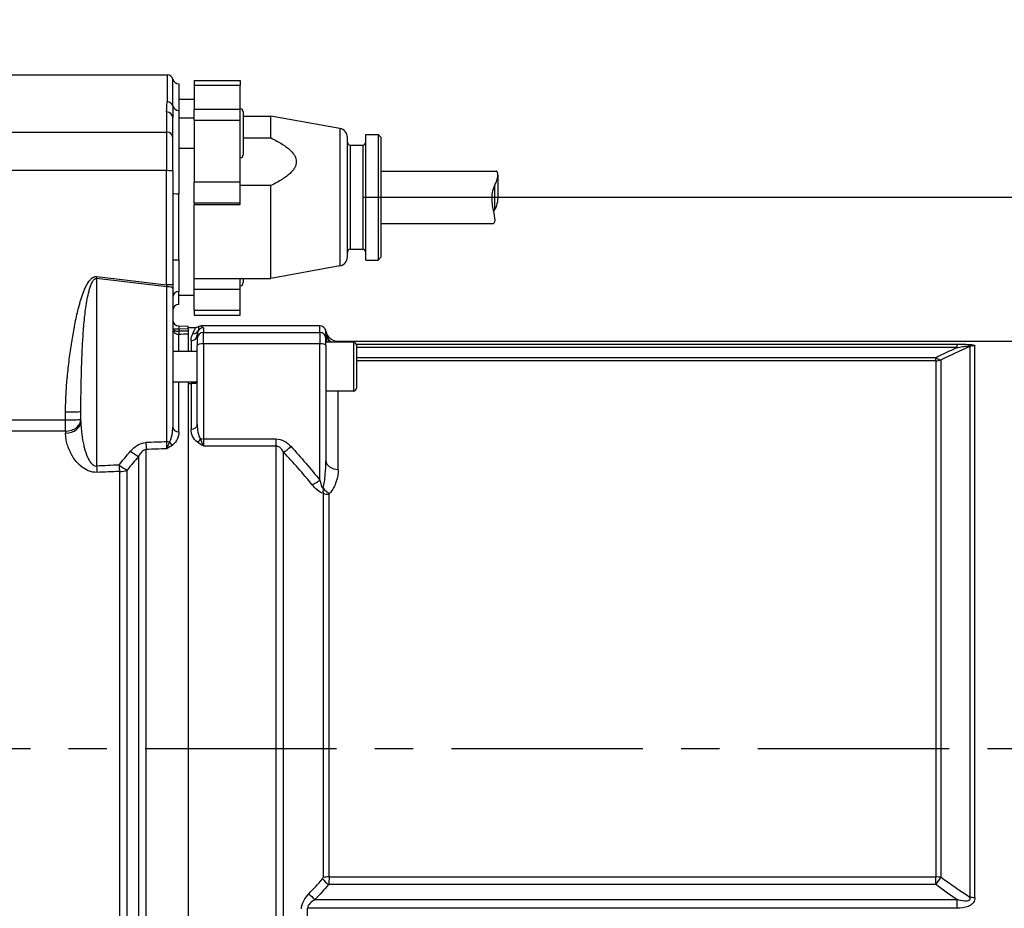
# Model space of a CAD drawing. Header units: millimetres. Extents: x 0 to 5940, y 0 to 4200.
# Tile 35 of 45: x 2403 to 2724, y 2309 to 2599. Entities that reach past the tile are written whole.
import ezdxf

# ---------------------------------------------------------------- set-up
doc = ezdxf.new("R2010")
doc.units = ezdxf.units.MM
doc.header["$LTSCALE"] = 50
doc.linetypes.add('MITTE', pattern=[2, 1.25, -0.25, 0.25, -0.25])
for name, color, linetype in [('02-LINIE-035', 2, 'CONTINUOUS'), ('03-LINIE-050', 3, 'CONTINUOUS'), ('05-ACHSE', 1, 'MITTE')]:
    doc.layers.add(name, color=color, linetype=linetype)

msp = doc.modelspace()

# ---------------------------------------------------------------- linework, layer by layer
at = {"layer": '02-LINIE-035'}
for p, q in [((2342.61, 2580.65), (2450.91, 2580.65)), ((2450.91, 2580.65), (2450.91, 2571.82)), ((2452.84, 2570.41), (2452.84, 2579.15)), ((2459.78, 2578.78), (2459.78, 2577.22)), ((2459.78, 2578.78), (2474.78, 2578.78)), ((2474.78, 2578.78), (2474.78, 2577.22)), ((2454.78, 2577.65), (2454.78, 2568.99)), ((2459.78, 2577.22), (2474.78, 2577.22)), ((2459.78, 2577.22), (2459.78, 2569.33)), ((2474.78, 2569.33), (2474.78, 2577.22)), ((2454.78, 2572.65), (2459.78, 2572.65)), ((2450.78, 2568.5), (2450.78, 2561.94)), ((2454.78, 2568.99), (2454.78, 2541.81)), ((2459.78, 2565.82), (2459.78, 2569.33)), ((2474.78, 2569.33), (2459.78, 2569.33)), ((2474.78, 2565.82), (2474.78, 2569.33)), ((2475.78, 2568.52), (2475.78, 2554.52)), ((2452.78, 2560.19), (2452.78, 2566.66)), ((2459.78, 2566.52), (2454.78, 2566.52)), ((2459.78, 2565.82), (2474.78, 2565.82)), ((2459.78, 2565.82), (2459.78, 2545.58)), ((2474.78, 2545.58), (2474.78, 2565.82)), ((2475.78, 2567.15), (2484.78, 2567.15)), ((2484.78, 2560.03), (2484.78, 2567.15)), ((2507.31, 2563.1), (2484.78, 2567.15)), ((2507.31, 2563.1), (2507.31, 2518.21)), ((2342.58, 2561.94), (2450.78, 2561.94)), ((2450.78, 2561.94), (2450.78, 2549.33)), ((2452.78, 2549.26), (2452.78, 2560.19)), ((2475.78, 2560.03), (2484.78, 2560.03)), ((2509.78, 2521.16), (2509.78, 2560.14)), ((2515.78, 2520.15), (2515.78, 2561.15)), ((2515.78, 2561.15), (2519.78, 2561.15)), ((2519.78, 2561.15), (2519.78, 2520.15)), ((2520.78, 2560.15), (2519.78, 2561.15)), ((2520.78, 2521.15), (2520.78, 2560.15)), ((2459.78, 2556.52), (2454.78, 2556.52)), ((2510.78, 2523.65), (2510.78, 2557.65)), ((2510.78, 2557.65), (2514.78, 2557.65)), ((2514.78, 2557.65), (2514.78, 2523.65)), ((2450.78, 2549.33), (2342.39, 2549.33)), ((2450.78, 2512.1), (2450.78, 2549.33)), ((2452.78, 2549.26), (2452.78, 2512.03)), ((2520.78, 2549.2), (2558.32, 2549.2)), ((2558.9, 2547.87), (2558.9, 2541)), ((2474.78, 2545.58), (2459.78, 2545.58)), ((2459.78, 2538.85), (2459.78, 2545.58)), ((2474.78, 2538.85), (2474.78, 2545.58)), ((2484.78, 2544.46), (2474.78, 2544.46)), ((2484.78, 2514.15), (2484.78, 2544.46)), ((2557.9, 2536.69), (2557.9, 2544.62)), ((2454.78, 2520.18), (2454.78, 2541.81)), ((2459.78, 2538.85), (2474.78, 2538.85)), ((2459.78, 2538.85), (2459.78, 2538.28)), ((2459.78, 2508.65), (2459.78, 2538.28)), ((2459.78, 2538.28), (2474.78, 2538.28)), ((2474.78, 2538.28), (2474.78, 2538.85)), ((2520.78, 2532.1), (2557.49, 2532.1)), ((2510.78, 2523.65), (2514.78, 2523.65)), ((2520.78, 2521.15), (2519.78, 2520.15)), ((2454.78, 2520.18), (2454.78, 2509.89)), ((2507.31, 2518.21), (2484.78, 2514.15)), ((2515.78, 2520.15), (2519.78, 2520.15)), ((2450.83, 2511.41), (2427.91, 2514.08)), ((2427.91, 2514.08), (2427.91, 2452.9)), ((2427.99, 2514.75), (2450.78, 2512.1)), ((2459.78, 2514.15), (2484.78, 2514.15)), ((2474.78, 2510.56), (2474.78, 2514.15)), ((2475.78, 2514.15), (2475.78, 2512.78)), ((2450.83, 2460.8), (2450.83, 2511.41)), ((2452.78, 2512.03), (2452.78, 2510.89)), ((2452.78, 2510.89), (2452.78, 2465.61)), ((2454.78, 2505.68), (2454.78, 2509.89)), ((2454.78, 2508.65), (2459.78, 2508.65)), ((2474.78, 2510.56), (2459.78, 2510.56)), ((2459.78, 2503.83), (2459.78, 2508.65)), ((2474.78, 2503.83), (2474.78, 2510.56)), ((2454.78, 2505.65), (2454.78, 2505.68)), ((2459.78, 2503.83), (2474.78, 2503.83)), ((2459.78, 2503.83), (2459.78, 2502.12)), ((2459.78, 2502.12), (2474.78, 2502.12)), ((2474.78, 2502.12), (2474.78, 2503.83)), ((2454.73, 2498.65), (2457.78, 2498.57)), ((2457.78, 2497.57), (2457.78, 2498.57)), ((2457.78, 2498.15), (2460.17, 2498.15)), ((2500.78, 2498.65), (2462.1, 2498.65)), ((2462.78, 2498.02), (2462.78, 2496.52)), ((2500.78, 2496.52), (2500.78, 2498.65)), ((2452.78, 2497.65), (2454.73, 2497.65)), ((2457.78, 2497.57), (2454.73, 2497.65)), ((2454.73, 2497.65), (2454.73, 2496.88)), ((2454.78, 2490.33), (2454.78, 2495.89)), ((2457.78, 2497.57), (2457.78, 2496.89)), ((2457.78, 2495.91), (2457.78, 2490.33)), ((2457.78, 2495.91), (2457.78, 2490.33)), ((2460.78, 2494.52), (2460.78, 2495.74)), ((2460.78, 2494.52), (2460.78, 2492.3)), ((2462.78, 2492.82), (2462.78, 2496.52)), ((2462.78, 2496.52), (2500.78, 2496.52)), ((2500.78, 2496.52), (2500.78, 2492.82)), ((2502.78, 2496.17), (2502.78, 2494.52)), ((2502.78, 2492.3), (2502.78, 2494.52)), ((2458.78, 2493.8), (2458.78, 2490.33)), ((2460.78, 2466.41), (2460.78, 2492.3)), ((2462.78, 2492.82), (2462.78, 2461.73)), ((2500.78, 2492.82), (2462.78, 2492.82)), ((2500.78, 2448.3), (2500.78, 2492.82)), ((2511.78, 2493.33), (2502.78, 2493.33)), ((2502.78, 2492.3), (2502.78, 2454.61)), ((2506.7, 2493.65), (2748.78, 2493.65)), ((2511.78, 2493.33), (2511.78, 2477.33)), ((2512.72, 2492.68), (2708.74, 2492.68)), ((2512.78, 2492.33), (2512.78, 2478.33)), ((2708.74, 2491.55), (2512.78, 2491.55)), ((2708.74, 2492.68), (2708.74, 2491.55)), ((2712.95, 2491.87), (2712.95, 2312.18)), ((2714.66, 2312.07), (2714.66, 2492.16)), ((2460.78, 2490.33), (2452.78, 2490.33)), ((2512.78, 2488.34), (2701.91, 2488.34)), ((2701.91, 2487.26), (2701.91, 2488.34)), ((2701.91, 2487.26), (2512.78, 2487.26)), ((2701.91, 2487.26), (2701.91, 2318.74)), ((2703.62, 2318.65), (2703.62, 2487.56)), ((2460.77, 2480.33), (2453.31, 2480.33)), ((2454.78, 2464.11), (2454.78, 2480.33)), ((2457.78, 2480.33), (2457.78, 2240.97)), ((2457.78, 2479.85), (2458.78, 2479.85)), ((2457.78, 2479.85), (2457.78, 2241.45)), ((2458.78, 2479.85), (2458.78, 2464.89)), ((2511.78, 2477.33), (2502.78, 2477.33)), ((2506.78, 2451.78), (2506.78, 2477.33)), ((2417.78, 2467.97), (2417.78, 2470.56)), ((2422.78, 2467.51), (2422.78, 2470.73)), ((2350.58, 2467.97), (2417.78, 2467.97)), ((2417.78, 2464.28), (2417.78, 2467.97)), ((2417.78, 2464.28), (2346.05, 2464.28)), ((2417.78, 2464.28), (2417.78, 2463.66)), ((2462.78, 2461.73), (2462.78, 2459.43)), ((2462.78, 2461.73), (2486.46, 2461.73)), ((2486.46, 2459.43), (2462.78, 2459.43)), ((2486.46, 2461.73), (2486.46, 2459.43)), ((2486.46, 2459.43), (2486.46, 2261.87)), ((2441.62, 2456.03), (2441.62, 2265.27)), ((2444.12, 2263.01), (2444.12, 2458.3)), ((2488.93, 2263.83), (2488.93, 2457.47)), ((2435.38, 2451.13), (2435.38, 2270.18)), ((2437.88, 2269.73), (2437.88, 2451.58)), ((2501.86, 2443.99), (2501.86, 2318.57)), ((2503.83, 2318.74), (2503.83, 2443.66)), ((2503.83, 2318.74), (2701.91, 2318.74)), ((2701.91, 2316.25), (2701.91, 2318.74)), ((2701.91, 2316.25), (2503.61, 2316.25)), ((2499.19, 2311.33), (2708.74, 2311.33)), ((2708.74, 2311.33), (2708.74, 2308.5)), ((2708.74, 2308.5), (2496.77, 2308.5)), ((2496.77, 2280.77), (2496.77, 2308.5))]:
    msp.add_line(p, q, dxfattribs=at)
for centre, radius, start, end in [((2450.91, 2578.65), 2, 14.4775, 90), ((2454.78, 2579.65), 2, 194.4775, 270), ((2474.78, 2568.52), 1, 0, 90), ((2506.78, 2560.14), 3, 0, 79.796), ((2510.78, 2558.65), 1, 180, 270), ((2514.78, 2558.65), 1, 270, 0), ((2474.78, 2554.52), 1, 270, 0), ((2510.78, 2522.65), 1, 90, 180), ((2514.78, 2522.65), 1, 0, 90), ((2506.78, 2521.16), 3, 280.204, 0), ((2474.78, 2512.78), 1, 270, 0), ((2454.78, 2503.65), 2, 90, 180), ((2454.78, 2500.65), 2, 180, 268.5), ((2460.17, 2500.15), 2, 269.9998, 298.9431), ((2506.7, 2497.65), 4, 189.5989, 270.0002), ((2511.78, 2492.33), 1, 0, 90), ((2511.78, 2478.33), 1, 270, 0)]:
    msp.add_arc(centre, radius, start, end, dxfattribs=at)
for centre, major_axis, ratio, start_param, end_param in [((2450.91, 2569.93), (2, 0), 0.9411, 0.25268, 1.570796), ((2450.78, 2566.66), (2, 0), 0.919003, 0, 1.570796), ((2454.78, 2570.88), (-2, 0), 0.9411, 0.25268, 1.570796), ((2450.78, 2560.19), (2, 0), 0.87525, 0, 1.570796), ((2450.78, 2549.26), (2, 0), 0.034899, 0, 1.570796), ((2454.78, 2541.88), (-2, 0), 0.034899, 0, 1.570796), ((2454.78, 2520.25), (-2, 0), 0.034899, 0, 1.570796), ((2427.99, 2514.85), (-0.35, -2.98), 0.004035, 1.307751, 1.536124), ((2450.78, 2512.2), (0.23, -3.05), 0.002593, 4.746559, 4.974931), ((2450.78, 2512.03), (2, 0), 0.034899, 0, 1.570796), ((2450.78, 2510.89), (2, 0), 0.258819, 0, 1.544616), ((2454.78, 2507.9), (-2, 0), 0.994124, 4.712389, 6.283185), ((2454.78, 2503.69), (-2, 0), 0.994124, 4.712389, 6.283185), ((2454.78, 2497.65), (-0.05, 1), 0.052014, 6.279088, 7.849199), ((2462.78, 2496.02), (2, 0), 0.999657, 1.570796, 2.611507), ((2500.78, 2496.65), (0, -2), 0.999657, 1.738379, 3.141593), ((2455.1, 2497.83), (-2.29, -0.41), 0.836033, 6.136106, 6.196461), ((2454.89, 2498.33), (-2.1, -0.73), 0.374667, 6.153936, 6.217185), ((2453.78, 2497.65), (-0.997, -0.078), 0.769101, 6.181378, 6.26428), ((2454.75, 2496.88), (-0.022, -1), 0.026171, 4.71296, 6.101678), ((2468.96, 3600.69), (-14.22, -1103.82), 0.029846, 6.282919, 6.283713), ((2454.78, 2497.86), (2, 0.13), 0.983491, 4.620779, 4.646957), ((3409.48, 2360.65), (-5289.1, 0), 0.026186, 4.89331, 4.893892), ((2454.78, 2496.88), (0.005, -1), 0.026177, 4.712263, 6.10162), ((3409.5, 2360.65), (-5289.1, 0), 0.025997, 4.893315, 4.893892), ((2457.78, 2496.89), (0, 1), 0.00001, 1.570705, 2.961654), ((2458.78, 2495.74), (2, 0), 0.968372, 4.712389, 6.283185), ((2459.33, 2498.04), (1.79, -0.89), 0.981214, 5.167424, 6.214528), ((2462.78, 2494.52), (-2, 0), 0.999657, 4.712389, 6.283185), ((2500.78, 2494.52), (2, 0), 0.999657, 0, 1.570796), ((2506.76, 2496.66), (-3.99, -0.23), 0.992701, 0.015766, 0.93391), ((2506.78, 2496.17), (-4, 0), 0.938391, 0, 0.855559), ((2506.78, 2494.61), (-4, 0), 0.766044, 0, 0.431875), ((2462.78, 2492.3), (-2, 0), 0.258819, 4.712389, 6.283185), ((2500.78, 2492.3), (2, 0), 0.258819, 0, 1.570796), ((2714.66, 2487.22), (-5, 0), 0.988816, 4.712389, 5.061455), ((2701.91, 2492.17), (2.18, -4.5), 0.460312, 5.473518, 6.079033), ((2701.91, 2492.17), (-5, 0), 0.981486, 1.570796, 1.919862), ((2417.78, 2470.73), (5, 0), 0.034899, 4.712389, 6.283185), ((2417.78, 2468.15), (5, 0), 0.773341, 4.712389, 6.283185), ((2417.78, 2468.15), (5, 0), 0.034899, 4.712389, 6.283185), ((2417.78, 2467.51), (5, 0), 0.768739, 4.712389, 6.283185), ((2454.78, 2465.61), (-2, 0), 0.752394, 0, 1.570796), ((2458.78, 2466.41), (2, 0), 0.758102, 4.712389, 6.283185), ((7145.05, 2359.36), (-5441.86, 36.91), 0.025292, 5.752973, 5.755465), ((2444.12, 2461.85), (-0.18, 5), 0.036867, 1.831334, 2.359813), ((2450.78, 2461.54), (0.07, 4.31), 0.013701, 3.941713, 4.541746), ((2450.78, 2460.28), (-2, 0), 0.258819, 4.210572, 4.686209), ((2452.7, 2461.19), (1.19, -1.61), 0.52466, 4.609812, 5.331658), ((2460.82, 2462.12), (1.18, 1.61), 0.530864, 4.085409, 4.81945), ((2462.78, 2461.21), (2, 0), 0.258819, 1.570796, 2.081647), ((2491.39, 2460.55), (-3.69, -3.37), 0.193992, 0.677403, 1.395248), ((2418.29, 2458.21), (4.2, 2.71), 0.02932, 1.440177, 1.440257), ((2418.29, 2458.21), (3.64, 3.42), 0.387928, 4.715457, 4.715651), ((2439.12, 2459.05), (-3.82, 3.23), 0.216786, 1.718465, 2.452182), ((7145.18, 2360.65), (-5441.86, 35.61), 0.024405, 5.753028, 5.755453), ((7145.05, 2359.36), (-5308.2, 36), 0.025292, 5.803952, 5.806957), ((2428.04, 2454.19), (-0.21, 5), 0.038365, 1.831122, 2.308185), ((2435.38, 2454.5), (-3.91, 3.12), 0.220646, 1.712376, 2.427448), ((2435.38, 2454.5), (-0.21, 5), 0.038269, 1.831136, 2.311199), ((2506.78, 2454.61), (-4, 0), 0.706433, 0, 1.570796), ((7145.18, 2360.65), (-5308.2, 34.7), 0.024383, 5.80394, 5.806945), ((2435.38, 2454.5), (-5, 0), 0.675176, 1.570796, 2.094395), ((2500.78, 2449.6), (-3.91, -3.12), 0.205021, 0.736911, 1.408691), ((2503.98, 2446.53), (2.99, -2.65), 0.534881, 4.455774, 5.154857), ((2503.83, 2446.23), (-4, 0), 0.643441, 1.055247, 1.570796), ((2500.06, 2318.25), (1.78, 0.44), 0.493243, 5.660665, 6.163089), ((2503.61, 2316.95), (3.01, -2.63), 0.131656, 4.118934, 4.82686), ((2503.83, 2317.44), (4, 0), 0.324871, 1.570796, 2.086345), ((2701.91, 2317.12), (-5, 0), 0.324871, 4.363323, 4.712389), ((2701.91, 2317.12), (-2.98, -4.02), 0.104344, 1.430775, 2.03629), ((2499.19, 2312.03), (2.94, -2.71), 0.128487, 4.101219, 4.83045), ((2714.66, 2313.9), (-5, 0), 0.365246, 1.22173, 1.570796)]:
    msp.add_ellipse(centre, major_axis=major_axis, ratio=ratio, start_param=start_param, end_param=end_param, dxfattribs=at)
for points, knots in [([(2450.78, 2568.5), (2450.78, 2569.57), (2450.89, 2570.57), (2450.9, 2571.5), (2450.91, 2571.6), (2450.91, 2571.71), (2450.91, 2571.82)], [0, 0, 0, 0, 0.89649, 0.89649, 0.89649, 1, 1, 1, 1]), ([(2557.9, 2544.62), (2558.13, 2545.02), (2558.32, 2545.42), (2558.71, 2546.45), (2558.84, 2547.03), (2558.93, 2547.96), (2558.89, 2548.36), (2558.71, 2548.94), (2558.57, 2549.11), (2558.4, 2549.19), (2558.36, 2549.2), (2558.32, 2549.2)], [5.831266, 5.831266, 5.831266, 5.831266, 5.9754167, 5.9754167, 6.2084341, 6.2084341, 6.4372341, 6.4372341, 6.6660342, 6.6660342, 6.7362958, 6.7362958, 6.7362958, 6.7362958]), ([(2557.9, 2544.62), (2557.68, 2544.22), (2557.49, 2543.78), (2557.09, 2542.56), (2556.96, 2541.73), (2556.88, 2540.2), (2556.92, 2539.37), (2557.1, 2537.79), (2557.23, 2537.03), (2557.49, 2535.72), (2557.64, 2535.06), (2557.85, 2533.92), (2557.9, 2533.43), (2557.9, 2532.72), (2557.85, 2532.43), (2557.67, 2532.16), (2557.58, 2532.1), (2557.49, 2532.1)], [1.409341, 1.409341, 1.409341, 1.409341, 1.553492, 1.553492, 1.786509, 1.786509, 2.015309, 2.015309, 2.244109, 2.244109, 2.475329, 2.475329, 2.706549, 2.706549, 2.937769, 2.937769, 3.098727, 3.098727, 3.098727, 3.098727]), ([(2558.9, 2541), (2558.9, 2540.78), (2558.9, 2540.56), (2558.84, 2539.57), (2558.71, 2538.75), (2558.32, 2537.53), (2558.13, 2537.09), (2557.9, 2536.69)], [7.9837111, 7.9837111, 7.9837111, 7.9837111, 8.0485134, 8.0485134, 8.2815308, 8.2815308, 8.4256815, 8.4256815, 8.4256815, 8.4256815]), ([(2417.78, 2470.56), (2417.78, 2472.4), (2417.83, 2474.33), (2417.94, 2476.35), (2418.02, 2477.94), (2418.14, 2479.59), (2418.29, 2481.29), (2418.32, 2481.55), (2418.34, 2481.84), (2418.37, 2482.07), (2418.54, 2483.92), (2418.75, 2485.85), (2418.99, 2487.74), (2419.11, 2488.68), (2419.24, 2489.63), (2419.38, 2490.56), (2419.51, 2491.5), (2419.64, 2492.39), (2419.8, 2493.37), (2420.07, 2495.08), (2420.36, 2496.72), (2420.65, 2498.28), (2420.7, 2498.51), (2420.73, 2498.7), (2420.78, 2498.95), (2420.97, 2499.92), (2421.17, 2500.84), (2421.36, 2501.72), (2421.55, 2502.58), (2421.74, 2503.4), (2421.94, 2504.17), (2421.96, 2504.27), (2421.98, 2504.35), (2422.02, 2504.48), (2422.27, 2505.46), (2422.52, 2506.37), (2422.78, 2507.21), (2423.05, 2508.1), (2423.33, 2508.9), (2423.61, 2509.63), (2423.64, 2509.72), (2423.67, 2509.78), (2423.72, 2509.91), (2423.91, 2510.38), (2424.1, 2510.82), (2424.29, 2511.23), (2424.47, 2511.6), (2424.64, 2511.94), (2424.82, 2512.25), (2424.88, 2512.35), (2424.91, 2512.4), (2424.98, 2512.53), (2425.12, 2512.75), (2425.26, 2512.97), (2425.4, 2513.16), (2425.49, 2513.28), (2425.58, 2513.4), (2425.67, 2513.51), (2425.75, 2513.6), (2425.8, 2513.65), (2425.9, 2513.77), (2426, 2513.88), (2426.1, 2513.98), (2426.21, 2514.07), (2426.3, 2514.15), (2426.39, 2514.22), (2426.48, 2514.29), (2426.49, 2514.3), (2426.5, 2514.3), (2426.51, 2514.31), (2426.52, 2514.32), (2426.53, 2514.33), (2426.56, 2514.35), (2426.64, 2514.4), (2426.71, 2514.44), (2426.78, 2514.48), (2426.86, 2514.53), (2426.95, 2514.57), (2427.03, 2514.6), (2427.14, 2514.65), (2427.25, 2514.68), (2427.36, 2514.71), (2427.43, 2514.73), (2427.51, 2514.74), (2427.59, 2514.75), (2427.64, 2514.75), (2427.69, 2514.76), (2427.74, 2514.76), (2427.77, 2514.76), (2427.81, 2514.76), (2427.84, 2514.76), (2427.89, 2514.76), (2427.94, 2514.75), (2427.99, 2514.75)], [0, 0, 0, 0, 0.131077, 0.131077, 0.131077, 0.234375, 0.234375, 0.234375, 0.25, 0.25, 0.25, 0.375, 0.375, 0.375, 0.4375, 0.4375, 0.4375, 0.5, 0.5, 0.5, 0.609375, 0.609375, 0.609375, 0.625, 0.625, 0.625, 0.684441, 0.684441, 0.684441, 0.742188, 0.742188, 0.742188, 0.75, 0.75, 0.75, 0.807154, 0.807154, 0.807154, 0.867187, 0.867187, 0.867187, 0.875, 0.875, 0.875, 0.903643, 0.903643, 0.903643, 0.929687, 0.929687, 0.929687, 0.9375, 0.9375, 0.9375, 0.951828, 0.951828, 0.951828, 0.960937, 0.960937, 0.960937, 0.96875, 0.96875, 0.96875, 0.975915, 0.975915, 0.975915, 0.982422, 0.982422, 0.982422, 0.983398, 0.983398, 0.983398, 0.984375, 0.984375, 0.984375, 0.986733, 0.986733, 0.986733, 0.989521, 0.989521, 0.989521, 0.993125, 0.993125, 0.993125, 0.995619, 0.995619, 0.995619, 0.99731, 0.99731, 0.99731, 0.998419, 0.998419, 0.998419, 1, 1, 1, 1]), ([(2422.78, 2470.73), (2422.78, 2472.62), (2422.79, 2474.5), (2422.84, 2478.23), (2422.88, 2480.09), (2422.97, 2483.8), (2423.02, 2485.65), (2423.16, 2489.35), (2423.24, 2491.19), (2423.45, 2494.87), (2423.57, 2496.7), (2423.81, 2499.44), (2423.89, 2500.35), (2424.08, 2502.17), (2424.19, 2503.08), (2424.43, 2504.88), (2424.57, 2505.78), (2424.88, 2507.56), (2425.06, 2508.45), (2425.37, 2509.76), (2425.49, 2510.2), (2425.74, 2511.06), (2425.88, 2511.48), (2426.12, 2512.11), (2426.2, 2512.31), (2426.39, 2512.72), (2426.49, 2512.92), (2426.67, 2513.22), (2426.73, 2513.31), (2426.86, 2513.5), (2426.94, 2513.6), (2427.06, 2513.73), (2427.11, 2513.77), (2427.2, 2513.86), (2427.25, 2513.9), (2427.37, 2513.97), (2427.43, 2514.01), (2427.56, 2514.05), (2427.6, 2514.07), (2427.69, 2514.08), (2427.72, 2514.09), (2427.77, 2514.09), (2427.79, 2514.09), (2427.84, 2514.08), (2427.87, 2514.08), (2427.91, 2514.08)], [0, 0, 0, 0, 0.125, 0.125, 0.25, 0.25, 0.375, 0.375, 0.5, 0.5, 0.625, 0.625, 0.6875, 0.6875, 0.75, 0.75, 0.8125, 0.8125, 0.875, 0.875, 0.90625, 0.90625, 0.9375, 0.9375, 0.953125, 0.953125, 0.96875, 0.96875, 0.976562, 0.976562, 0.984375, 0.984375, 0.988281, 0.988281, 0.992188, 0.992188, 0.996094, 0.996094, 0.998047, 0.998047, 0.999023, 0.999023, 0.999512, 0.999512, 1, 1, 1, 1]), ([(2459.33, 2496.07), (2459.68, 2496.76), (2459.89, 2497.28), (2460.18, 2497.98), (2460.24, 2498.15), (2460.17, 2498.15)], [0, 0, 0, 0, 0.5, 0.5, 1, 1, 1, 1]), ([(2461.13, 2498.4), (2461.11, 2498.35), (2461.14, 2498.21), (2461.2, 2497.75), (2461.23, 2497.43), (2461.05, 2497.03)], [0, 0, 0, 0, 0.5, 0.5, 1, 1, 1, 1]), ([(2461.13, 2498.4), (2461.28, 2498.48), (2461.44, 2498.55), (2461.77, 2498.63), (2461.93, 2498.65), (2462.1, 2498.65)], [0.0000018, 0.0000018, 0.0000018, 0.0000018, 0.0506397, 0.0506397, 0.101278, 0.101278, 0.101278, 0.101278]), ([(2462.1, 2498.65), (2462.06, 2498.62), (2462.04, 2498.58), (2462.05, 2498.55), (2462.05, 2498.52), (2462.07, 2498.5), (2462.09, 2498.47), (2462.14, 2498.43), (2462.22, 2498.38), (2462.31, 2498.34), (2462.38, 2498.3), (2462.46, 2498.27), (2462.53, 2498.23), (2462.56, 2498.21), (2462.59, 2498.2), (2462.62, 2498.18), (2462.68, 2498.14), (2462.73, 2498.1), (2462.76, 2498.07), (2462.77, 2498.05), (2462.78, 2498.04), (2462.78, 2498.02)], [0, 0, 0, 0, 0.165322, 0.165322, 0.165322, 0.284111, 0.284111, 0.284111, 0.496873, 0.496873, 0.496873, 0.666666, 0.666666, 0.666666, 0.748446, 0.748446, 0.748446, 0.921974, 0.921974, 0.921974, 1, 1, 1, 1]), ([(2452.78, 2497.65), (2452.79, 2497.6), (2452.82, 2497.54), (2452.85, 2497.49), (2452.92, 2497.38), (2453.04, 2497.28), (2453.2, 2497.2), (2453.24, 2497.18), (2453.27, 2497.16), (2453.31, 2497.14), (2453.42, 2497.09), (2453.55, 2497.05), (2453.69, 2497.01), (2453.77, 2496.99), (2453.84, 2496.97), (2453.92, 2496.96), (2454, 2496.94), (2454.09, 2496.93), (2454.17, 2496.92), (2454.35, 2496.89), (2454.54, 2496.88), (2454.73, 2496.88)], [0, 0, 0, 0, 0.143667, 0.143667, 0.143667, 0.416699, 0.416699, 0.416699, 0.473031, 0.473031, 0.473031, 0.641332, 0.641332, 0.641332, 0.728225, 0.728225, 0.728225, 0.816874, 0.816874, 0.816874, 1, 1, 1, 1]), ([(2452.78, 2497.59), (2452.79, 2497.54), (2452.79, 2497.49), (2452.8, 2497.44), (2452.81, 2497.37), (2452.83, 2497.29), (2452.85, 2497.22), (2452.86, 2497.19), (2452.87, 2497.16), (2452.88, 2497.14), (2452.95, 2496.94), (2453.06, 2496.75), (2453.2, 2496.59), (2453.24, 2496.55), (2453.27, 2496.51), (2453.31, 2496.48), (2453.42, 2496.37), (2453.55, 2496.27), (2453.69, 2496.18), (2453.77, 2496.14), (2453.84, 2496.1), (2453.92, 2496.07), (2454, 2496.03), (2454.09, 2496), (2454.17, 2495.98), (2454.35, 2495.93), (2454.54, 2495.9), (2454.73, 2495.89)], [0, 0, 0, 0, 0.057422, 0.057422, 0.057422, 0.143533, 0.143533, 0.143533, 0.178528, 0.178528, 0.178528, 0.415832, 0.415832, 0.415832, 0.472312, 0.472312, 0.472312, 0.640764, 0.640764, 0.640764, 0.727783, 0.727783, 0.727783, 0.81657, 0.81657, 0.81657, 1, 1, 1, 1]), ([(2461.05, 2497.03), (2461.01, 2496.93), (2460.97, 2496.83), (2460.94, 2496.73), (2460.84, 2496.44), (2460.78, 2496.11), (2460.78, 2495.74)], [0, 0, 0, 0, 0.265519, 0.265519, 0.265519, 1, 1, 1, 1]), ([(2502.77, 2496.36), (2502.76, 2496.6), (2502.75, 2496.77), (2502.75, 2496.88), (2502.75, 2496.92), (2502.75, 2496.96), (2502.75, 2496.98)], [0, 0, 0, 0, 0.727137, 0.727137, 0.727137, 1, 1, 1, 1]), ([(2708.74, 2492.68), (2710.06, 2492.68), (2711.39, 2492.67), (2712.57, 2492.6), (2712.59, 2492.6), (2712.6, 2492.6), (2712.61, 2492.6), (2713.2, 2492.56), (2713.74, 2492.51), (2714.11, 2492.44), (2714.11, 2492.44), (2714.12, 2492.43), (2714.13, 2492.43), (2714.49, 2492.36), (2714.66, 2492.26), (2714.66, 2492.16)], [0, 0, 0, 0, 0.4944, 0.4944, 0.4944, 0.5, 0.5, 0.5, 0.744851, 0.744851, 0.744851, 0.75, 0.75, 0.75, 1, 1, 1, 1]), ([(2708.74, 2491.55), (2709.38, 2491.67), (2710.03, 2491.78), (2710.68, 2491.88), (2711.06, 2491.94), (2711.43, 2491.99), (2711.81, 2492.03), (2711.9, 2492.04), (2711.98, 2492.05), (2712.07, 2492.06), (2712.21, 2492.07), (2712.35, 2492.08), (2712.48, 2492.09), (2712.55, 2492.09), (2712.62, 2492.09), (2712.69, 2492.09), (2712.75, 2492.09), (2712.81, 2492.09), (2712.86, 2492.08), (2712.87, 2492.08), (2712.88, 2492.08), (2712.89, 2492.08), (2712.95, 2492.07), (2712.99, 2492.05), (2713.01, 2492.03), (2713.03, 2492.02), (2713.04, 2492), (2713.04, 2491.99), (2713.04, 2491.96), (2713.02, 2491.94), (2713, 2491.91), (2712.98, 2491.9), (2712.97, 2491.88), (2712.95, 2491.87)], [0, 0, 0, 0, 0.3701426, 0.3701426, 0.3701426, 0.5829279, 0.5829279, 0.5829279, 0.6308234, 0.6308234, 0.6308234, 0.7113576, 0.7113576, 0.7113576, 0.7555012, 0.7555012, 0.7555012, 0.7985446, 0.7985446, 0.7985446, 0.80792, 0.80792, 0.80792, 0.8638676, 0.8638676, 0.8638676, 0.9084075, 0.9084075, 0.9084075, 0.9676844, 0.9676844, 0.9676844, 0.9999998, 0.9999998, 0.9999998, 0.9999998]), ([(2452.78, 2480.74), (2452.78, 2480.64), (2452.81, 2480.55), (2452.96, 2480.39), (2453.11, 2480.33), (2453.31, 2480.33)], [0.3330709, 0.3330709, 0.3330709, 0.3330709, 0.4111481, 0.4111481, 0.5341018, 0.5341018, 0.5341018, 0.5341018]), ([(2452.78, 2480.74), (2452.78, 2480.64), (2452.81, 2480.55), (2452.96, 2480.39), (2453.11, 2480.33), (2453.31, 2480.33)], [0.3330709, 0.3330709, 0.3330709, 0.3330709, 0.4111481, 0.4111481, 0.5341018, 0.5341018, 0.5341018, 0.5341018]), ([(2460.78, 2480.43), (2460.78, 2480.31), (2460.74, 2480.2), (2460.56, 2479.98), (2460.38, 2479.91), (2459.97, 2479.83), (2459.74, 2479.83), (2459.38, 2479.84), (2459.23, 2479.84), (2458.98, 2479.85), (2458.88, 2479.85), (2458.78, 2479.85)], [0.3284557, 0.3284557, 0.3284557, 0.3284557, 0.409866, 0.409866, 0.5401366, 0.5401366, 0.6619706, 0.6619706, 0.728837, 0.728837, 0.7699377, 0.7699377, 0.7699377, 0.7699377]), ([(2422.78, 2467.51), (2422.78, 2466.09), (2422.88, 2464.65), (2423.06, 2463.23), (2423.21, 2462.04), (2423.42, 2460.86), (2423.7, 2459.68), (2423.75, 2459.44), (2423.81, 2459.21), (2423.88, 2458.97), (2424.16, 2457.9), (2424.5, 2456.83), (2424.97, 2455.8), (2425.09, 2455.53), (2425.22, 2455.27), (2425.36, 2455.01), (2425.56, 2454.66), (2425.77, 2454.31), (2426.02, 2453.99), (2426.16, 2453.81), (2426.31, 2453.64), (2426.49, 2453.48), (2426.59, 2453.39), (2426.69, 2453.3), (2426.81, 2453.22), (2427.12, 2453.01), (2427.51, 2452.86), (2427.91, 2452.9)], [0, 0, 0, 0, 0.27373, 0.27373, 0.27373, 0.5, 0.5, 0.5, 0.545141, 0.545141, 0.545141, 0.75, 0.75, 0.75, 0.803101, 0.803101, 0.803101, 0.875, 0.875, 0.875, 0.914227, 0.914227, 0.914227, 0.9375, 0.9375, 0.9375, 1, 1, 1, 1]), ([(2451.74, 2460.74), (2452.19, 2461.46), (2452.39, 2462.27), (2452.54, 2463.07), (2452.55, 2463.09), (2452.55, 2463.12), (2452.56, 2463.14), (2452.71, 2463.96), (2452.78, 2464.79), (2452.78, 2465.61)], [0, 0, 0, 0, 0.484941, 0.484941, 0.484941, 0.5, 0.5, 0.5, 1, 1, 1, 1]), ([(2460.78, 2466.41), (2460.78, 2465.6), (2460.85, 2464.8), (2461, 2464), (2461, 2463.98), (2461.01, 2463.95), (2461.01, 2463.93), (2461.16, 2463.16), (2461.36, 2462.37), (2461.8, 2461.66)], [0, 0, 0, 0, 0.5, 0.5, 0.5, 0.514975, 0.514975, 0.514975, 1, 1, 1, 1]), ([(2428.04, 2450.83), (2427.06, 2450.79), (2426.1, 2450.98), (2425.25, 2451.32), (2425.23, 2451.33), (2425.21, 2451.34), (2425.19, 2451.35), (2424.36, 2451.69), (2423.65, 2452.15), (2423.01, 2452.65), (2422.99, 2452.67), (2422.97, 2452.69), (2422.95, 2452.71), (2421.68, 2453.74), (2420.75, 2454.93), (2420.01, 2456.15), (2420, 2456.17), (2419.99, 2456.19), (2419.97, 2456.21), (2419.23, 2457.45), (2418.7, 2458.7), (2418.34, 2459.95), (2418.16, 2460.57), (2418.02, 2461.18), (2417.92, 2461.8), (2417.83, 2462.42), (2417.78, 2463.05), (2417.78, 2463.66)], [0, 0, 0, 0, 0.125, 0.125, 0.125, 0.127921, 0.127921, 0.127921, 0.25, 0.25, 0.25, 0.254296, 0.254296, 0.254296, 0.5, 0.5, 0.5, 0.504145, 0.504145, 0.504145, 0.751946, 0.751946, 0.751946, 0.874991, 0.874991, 0.874991, 1, 1, 1, 1]), ([(2454.78, 2464.11), (2454.78, 2463.34), (2454.63, 2462.58), (2454.31, 2461.84), (2453.99, 2461.09), (2453.51, 2460.34), (2452.7, 2459.75)], [0, 0, 0, 0, 0.5, 0.5, 0.5, 1, 1, 1, 1]), ([(2460.82, 2460.66), (2460.03, 2461.23), (2459.56, 2461.96), (2459.24, 2462.69), (2458.93, 2463.41), (2458.78, 2464.15), (2458.78, 2464.89)], [0, 0, 0, 0, 0.5, 0.5, 0.5, 1, 1, 1, 1]), ([(2450.78, 2458.53), (2450.78, 2458.53), (2450.78, 2458.54), (2450.78, 2458.54), (2450.87, 2458.7), (2450.95, 2458.88), (2451.03, 2459.06), (2451.11, 2459.24), (2451.19, 2459.42), (2451.28, 2459.61), (2451.43, 2459.97), (2451.58, 2460.35), (2451.74, 2460.74)], [0, 0, 0, 0, 0.005022, 0.005022, 0.005022, 0.262946, 0.262946, 0.262946, 0.518867, 0.518867, 0.518867, 1, 1, 1, 1]), ([(2452.7, 2459.75), (2452.11, 2459.32), (2451.45, 2458.93), (2450.79, 2458.54), (2450.79, 2458.53), (2450.78, 2458.53), (2450.78, 2458.53)], [0, 0, 0, 0, 0.995137, 0.995137, 0.995137, 1, 1, 1, 1]), ([(2462.78, 2459.43), (2462.78, 2459.43), (2462.77, 2459.44), (2462.77, 2459.44), (2462.1, 2459.83), (2461.43, 2460.23), (2460.82, 2460.66)], [0, 0, 0, 0, 0.004785, 0.004785, 0.004785, 1, 1, 1, 1]), ([(2461.8, 2461.66), (2461.96, 2461.27), (2462.12, 2460.89), (2462.27, 2460.53), (2462.36, 2460.33), (2462.44, 2460.15), (2462.52, 2459.97), (2462.61, 2459.78), (2462.69, 2459.61), (2462.77, 2459.44), (2462.78, 2459.44), (2462.78, 2459.44), (2462.78, 2459.43)], [0, 0, 0, 0, 0.480426, 0.480426, 0.480426, 0.7367, 0.7367, 0.7367, 0.995062, 0.995062, 0.995062, 1, 1, 1, 1]), ([(2488.93, 2457.47), (2488.71, 2457.85), (2488.46, 2458.21), (2488.17, 2458.54), (2487.94, 2458.79), (2487.67, 2459.02), (2487.36, 2459.19), (2487.2, 2459.28), (2487.02, 2459.35), (2486.83, 2459.39), (2486.71, 2459.42), (2486.59, 2459.43), (2486.46, 2459.43)], [0, 0, 0, 0, 0.411436, 0.411436, 0.411436, 0.727726, 0.727726, 0.727726, 0.893476, 0.893476, 0.893476, 1, 1, 1, 1]), ([(2444.12, 2458.3), (2443.48, 2458.25), (2442.97, 2457.86), (2442.58, 2457.44), (2442.19, 2457.02), (2441.88, 2456.53), (2441.62, 2456.03)], [0, 0, 0, 0, 0.5, 0.5, 0.5, 1, 1, 1, 1]), ([(2501.85, 2445.66), (2502.23, 2447.1), (2502.42, 2448.58), (2502.56, 2450.04), (2502.56, 2450.07), (2502.57, 2450.1), (2502.57, 2450.13), (2502.71, 2451.62), (2502.78, 2453.12), (2502.78, 2454.61)], [0, 0, 0, 0, 0.490462, 0.490462, 0.490462, 0.5, 0.5, 0.5, 1, 1, 1, 1]), ([(2506.78, 2451.78), (2506.78, 2450.46), (2506.56, 2449.13), (2505.69, 2446.48), (2505.05, 2445.12), (2503.98, 2443.95)], [0, 0, 0, 0, 0.5, 0.5, 1, 1, 1, 1]), ([(2501.86, 2443.99), (2501.22, 2444.14), (2500.57, 2444.54), (2500, 2445.01), (2499.97, 2445.04), (2499.94, 2445.06), (2499.91, 2445.08), (2499.32, 2445.59), (2498.8, 2446.16), (2498.31, 2446.75)], [0, 0, 0, 0, 0.4761, 0.4761, 0.4761, 0.5, 0.5, 0.5, 1, 1, 1, 1]), ([(2500.78, 2448.3), (2500.89, 2447.8), (2501.02, 2447.3), (2501.18, 2446.81), (2501.2, 2446.73), (2501.23, 2446.65), (2501.26, 2446.57), (2501.28, 2446.51), (2501.3, 2446.45), (2501.32, 2446.4), (2501.36, 2446.31), (2501.4, 2446.21), (2501.44, 2446.12), (2501.49, 2446.03), (2501.54, 2445.94), (2501.6, 2445.86), (2501.62, 2445.82), (2501.65, 2445.79), (2501.68, 2445.76), (2501.71, 2445.73), (2501.74, 2445.7), (2501.78, 2445.68), (2501.8, 2445.67), (2501.82, 2445.66), (2501.85, 2445.66)], [0, 0, 0, 0, 0.532973, 0.532973, 0.532973, 0.620247, 0.620247, 0.620247, 0.680634, 0.680634, 0.680634, 0.782713, 0.782713, 0.782713, 0.886154, 0.886154, 0.886154, 0.929382, 0.929382, 0.929382, 0.973447, 0.973447, 0.973447, 1, 1, 1, 1]), ([(2501.85, 2445.66), (2501.83, 2445.33), (2501.82, 2445), (2501.82, 2444.7), (2501.82, 2444.45), (2501.83, 2444.22), (2501.86, 2443.99)], [0, 0, 0, 0, 0.552887, 0.552887, 0.552887, 1, 1, 1, 1]), ([(2503.83, 2443.66), (2503.83, 2443.66), (2503.83, 2443.66), (2503.83, 2443.67), (2503.84, 2443.71), (2503.85, 2443.75), (2503.86, 2443.79), (2503.89, 2443.84), (2503.93, 2443.9), (2503.98, 2443.95)], [0, 0, 0, 0, 0.029027, 0.029027, 0.029027, 0.409888, 0.409888, 0.409888, 1, 1, 1, 1]), ([(2503.83, 2318.74), (2503.83, 2318.24), (2503.8, 2317.7), (2503.74, 2317.18), (2503.71, 2316.87), (2503.66, 2316.55), (2503.61, 2316.25)], [0, 0, 0, 0, 0.630097, 0.630097, 0.630097, 1, 1, 1, 1]), ([(2494.8, 2308.3), (2494.8, 2309.19), (2495.09, 2310.12), (2495.53, 2310.96), (2495.98, 2311.81), (2496.57, 2312.58), (2497.22, 2313.27)], [0, 0, 0, 0, 0.5, 0.5, 0.5, 1, 1, 1, 1]), ([(2499.19, 2311.33), (2498.63, 2311), (2498.1, 2310.62), (2497.64, 2310.16), (2497.17, 2309.7), (2496.77, 2309.12), (2496.77, 2308.5)], [0, 0, 0, 0, 0.5, 0.5, 0.5, 1, 1, 1, 1]), ([(2712.95, 2312.18), (2713, 2312.04), (2713.04, 2311.88), (2713.04, 2311.73), (2713.04, 2311.68), (2713.04, 2311.63), (2713.03, 2311.58), (2713.02, 2311.5), (2713, 2311.42), (2712.96, 2311.34), (2712.93, 2311.29), (2712.9, 2311.24), (2712.86, 2311.2), (2712.84, 2311.17), (2712.82, 2311.15), (2712.79, 2311.13), (2712.73, 2311.08), (2712.67, 2311.04), (2712.6, 2311.01), (2712.51, 2310.96), (2712.41, 2310.93), (2712.32, 2310.91), (2712.15, 2310.87), (2711.98, 2310.85), (2711.81, 2310.84), (2711.61, 2310.83), (2711.42, 2310.83), (2711.23, 2310.85), (2710.39, 2310.9), (2709.56, 2311.1), (2708.74, 2311.33)], [0.0000002, 0.0000002, 0.0000002, 0.0000002, 0.0896746, 0.0896746, 0.0896746, 0.1175237, 0.1175237, 0.1175237, 0.1667019, 0.1667019, 0.1667019, 0.2012482, 0.2012482, 0.2012482, 0.2190935, 0.2190935, 0.2190935, 0.2637691, 0.2637691, 0.2637691, 0.3202233, 0.3202233, 0.3202233, 0.4169297, 0.4169297, 0.4169297, 0.526988, 0.526988, 0.526988, 1, 1, 1, 1]), ([(2714.66, 2312.07), (2714.66, 2311.45), (2714.5, 2310.83), (2714.13, 2310.32), (2714.12, 2310.31), (2714.11, 2310.3), (2714.11, 2310.29), (2713.74, 2309.79), (2713.19, 2309.41), (2712.61, 2309.16), (2712.6, 2309.15), (2712.58, 2309.14), (2712.57, 2309.14), (2711.39, 2308.63), (2710.05, 2308.5), (2708.74, 2308.5)], [0, 0, 0, 0, 0.25, 0.25, 0.25, 0.255212, 0.255212, 0.255212, 0.5, 0.5, 0.5, 0.505624, 0.505624, 0.505624, 1, 1, 1, 1])]:
    msp.add_open_spline(points, degree=3, knots=knots, dxfattribs=at)
for points in [[(2452.84, 2570.41), (2452.84, 2569.39), (2452.78, 2568.14), (2452.78, 2566.66)], [(2557.48, 2535.83), (2557.6, 2536.11), (2557.74, 2536.4), (2557.9, 2536.69)], [(2458.78, 2493.8), (2458.78, 2494.7), (2459.02, 2495.45), (2459.33, 2496.07)], [(2502.78, 2496.17), (2502.78, 2496.26), (2502.78, 2496.33), (2502.77, 2496.36)], [(2506.7, 2493.65), (2506.68, 2493.65), (2506.69, 2493.55), (2506.71, 2493.33)], [(2701.91, 2488.34), (2704.16, 2489.43), (2706.44, 2490.5), (2708.74, 2491.55)], [(2712.95, 2491.87), (2709.8, 2490.46), (2706.69, 2489.03), (2703.62, 2487.56)], [(2438.99, 2457.75), (2440.25, 2459.25), (2441.98, 2460.48), (2443.99, 2460.55)], [(2486.46, 2461.73), (2488.39, 2461.73), (2490.12, 2460.64), (2491.39, 2459.26)], [(2491.39, 2459.26), (2494.64, 2455.7), (2497.78, 2452.06), (2500.78, 2448.3)], [(2420.04, 2456.11), (2420.04, 2456.11), (2420.04, 2456.11), (2420.04, 2456.11)], [(2435.25, 2453.21), (2436.47, 2454.74), (2437.72, 2456.26), (2438.99, 2457.75)], [(2441.62, 2456.03), (2440.35, 2454.56), (2439.1, 2453.08), (2437.88, 2451.58)], [(2498.31, 2446.75), (2495.31, 2450.43), (2492.17, 2453.99), (2488.93, 2457.47)], [(2497.22, 2313.27), (2498.72, 2314.86), (2500.19, 2316.46), (2501.64, 2318.09)], [(2703.62, 2318.65), (2706.69, 2316.44), (2709.8, 2314.29), (2712.95, 2312.18)], [(2503.61, 2316.25), (2502.16, 2314.59), (2500.69, 2312.95), (2499.19, 2311.33)], [(2708.74, 2311.33), (2706.44, 2312.94), (2704.16, 2314.58), (2701.91, 2316.25)]]:
    msp.add_open_spline(points, degree=3, dxfattribs=at)
msp.add_rational_spline([(2484.78, 2560.03), (2500.97, 2552.25), (2484.78, 2544.46)], [1.09087378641, 1.15632621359, 1.09087378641], degree=2, dxfattribs=at)
at = {"layer": '03-LINIE-050'}
msp.add_lwpolyline([(2514.78, 2540.65), (2764.18, 2540.65), (2956.77, 2598.62), (3040.63, 2514.76), (3093.41, 2492.9), (3251.13, 2511.87), (3387.12, 2567.92)], dxfattribs=at)
at = {"layer": '05-ACHSE'}
msp.add_line((2043.78, 2360.65), (2945.76, 2360.65), dxfattribs=at)

doc.saveas('drawing.dxf')
